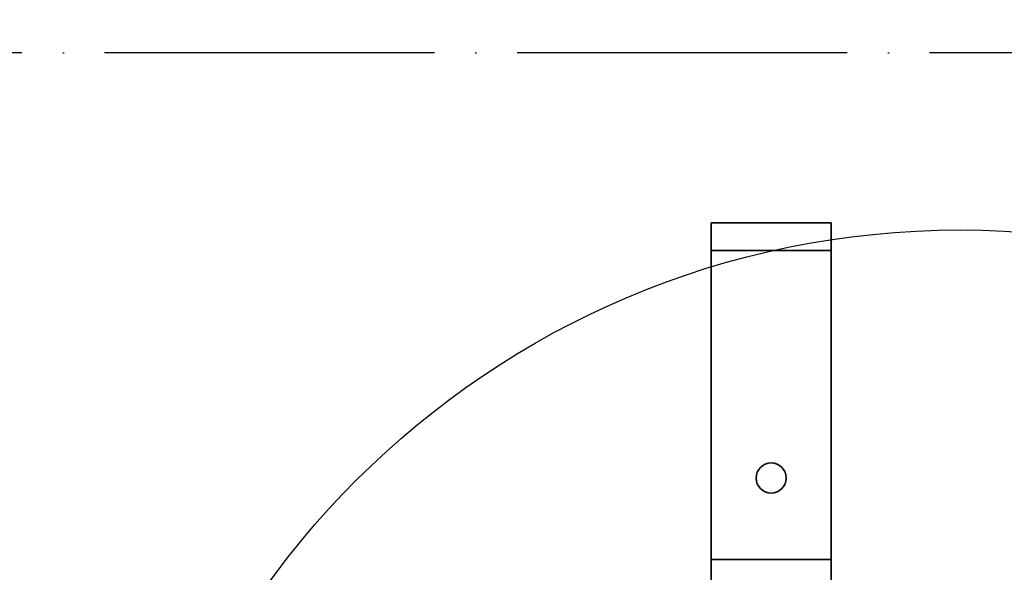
# Model space of a CAD drawing. Header units: millimetres. Extents: x -10540 to 6039, y -7467 to 6433.
# Tile 47 of 236: x -4938 to -4365, y -1756 to -1434. Entities that reach past the tile are written whole.
import ezdxf

# ---------------------------------------------------------------- set-up
doc = ezdxf.new("R2010")
doc.units = ezdxf.units.MM
doc.header["$LTSCALE"] = 8
doc.header["$PDSIZE"] = -1
doc.linetypes.add('ACAD_ISO04W100', pattern=[30, 24, -3, 0, -3])
doc.layers.get('Defpoints').update_dxf_attribs({"true_color": 0x5e5e5e})
doc.layers.add('细实线层', color=7, linetype='Continuous')
doc.dimstyles.new('ISO-25', dxfattribs={"dimscale": 20, "dimtxt": 5, "dimasz": 6, "dimexe": 6, "dimexo": 0.625, "dimtad": 1, "dimtoh": 1, "dimdec": 0, "dimtxsty": 'Standard', "dimcen": 2.5, "dimclrd": 1, "dimclre": 1, "dimclrt": 4, "dimadec": 1, "dimazin": 2, "dimtfac": 1, "dimtdec": 0, "dimtmove": 0, "dimatfit": 0, "dimfxl": 1, "dimarcsym": 0})

# ---------------------------------------------------------------- blocks, each defined once
blk = doc.blocks.new('*D82')
at = {"color": 1, "lineweight": -2, "transparency": 16777216}
blk.add_line((-4390.83, -2053.67), (-1914.8, -1562.84), dxfattribs=at)
at = {"color": 1, "transparency": 16777216}
blk.add_solid([(-1918.68, -1543.23), (-1910.91, -1582.46), (-1797.09, -1539.51)], dxfattribs=at)
at = {"layer": 'Defpoints', "color": 0, "transparency": 16777216}
for p in [(-1797.09, -1539.51), (-4390.83, -2053.67)]:
    blk.add_point(p, dxfattribs=at)
at = {"color": 4, "transparency": 16777216, "insert": (-2280.77, -1551.29), "char_height": 100, "attachment_point": 5, "rotation": 11.21237}
blk.add_mtext('{\\H1.4x;R2644}', dxfattribs=at)
blk = doc.blocks.new('*D106')
at = {"layer": 'Defpoints', "color": 0, "transparency": 16777216}
for p in [(-3956.9, -1811.56), (-4390.83, -2053.67)]:
    blk.add_point(p, dxfattribs=at)
at = {"layer": '细实线层', "color": 1, "lineweight": -2, "transparency": 16777216}
for p, q in [((-3852.11, -1753.1), (-3557.28, -1588.6)), ((-3557.28, -1588.6), (-3268.94, -1588.6)), ((-4390.83, -2053.67), (-3956.9, -1811.56))]:
    blk.add_line(p, q, dxfattribs=at)
at = {"layer": '细实线层', "color": 1, "transparency": 16777216}
blk.add_solid([(-3861.85, -1735.63), (-3842.36, -1770.56), (-3956.9, -1811.56)], dxfattribs=at)
at = {"layer": '细实线层', "color": 4, "transparency": 16777216, "insert": (-3406.86, -1526.1), "char_height": 100, "attachment_point": 5}
blk.add_mtext('R497', dxfattribs=at)

msp = doc.modelspace()

# ---------------------------------------------------------------- linework, layer by layer
at = {"color": 2, "linetype": 'ACAD_ISO04W100'}
msp.add_line((-1815.59, -1453.67), (-6966.06, -1453.67), dxfattribs=at)
at = {"linetype": 'Continuous', "lineweight": 35}
for p, q in [((-4535.83, -1552.67), (-4535.83, -1568.67)), ((-4535.83, -1552.67), (-4465.83, -1552.67)), ((-4465.83, -1552.67), (-4465.83, -1568.67)), ((-4535.83, -1568.67), (-4535.83, -1748.67)), ((-4535.83, -1568.67), (-4465.83, -1568.67)), ((-4465.83, -1568.67), (-4465.83, -1748.67)), ((-4465.83, -1748.67), (-4535.83, -1748.67)), ((-4535.83, -1748.67), (-4535.83, -1773.67)), ((-4465.83, -1748.67), (-4465.83, -1773.67))]:
    msp.add_line(p, q, dxfattribs=at)
at = {"color": 4}
msp.add_circle((-4390.83, -2053.67), 496.89, dxfattribs=at)
at = {"linetype": 'Continuous', "lineweight": 35}
msp.add_circle((-4500.83, -1701.17), 8.75, dxfattribs=at)

# ---------------------------------------------------------------- dimensions: what is measured, and where the dimension line sits
dim = msp.add_radius_dim(center=(-4390.83, -2053.67), mpoint=(-1797.09, -1539.51), text='{\\H1.4x;<>}', dimstyle='ISO-25')
dim.commit()
dim.dimension.update_dxf_attribs({"geometry": '*D82', "text_midpoint": (-2264.73, -1632.21), "dimtype": 164})
at = {"layer": '细实线层', "color": 2}
dim = msp.add_radius_dim(center=(-4390.83, -2053.67), mpoint=(-3956.9, -1811.56), dimstyle='ISO-25', dxfattribs=at)
dim.commit()
dim.dimension.update_dxf_attribs({"geometry": '*D106', "text_midpoint": (-3406.86, -1588.6), "dimtype": 164})

doc.saveas('drawing.dxf')
